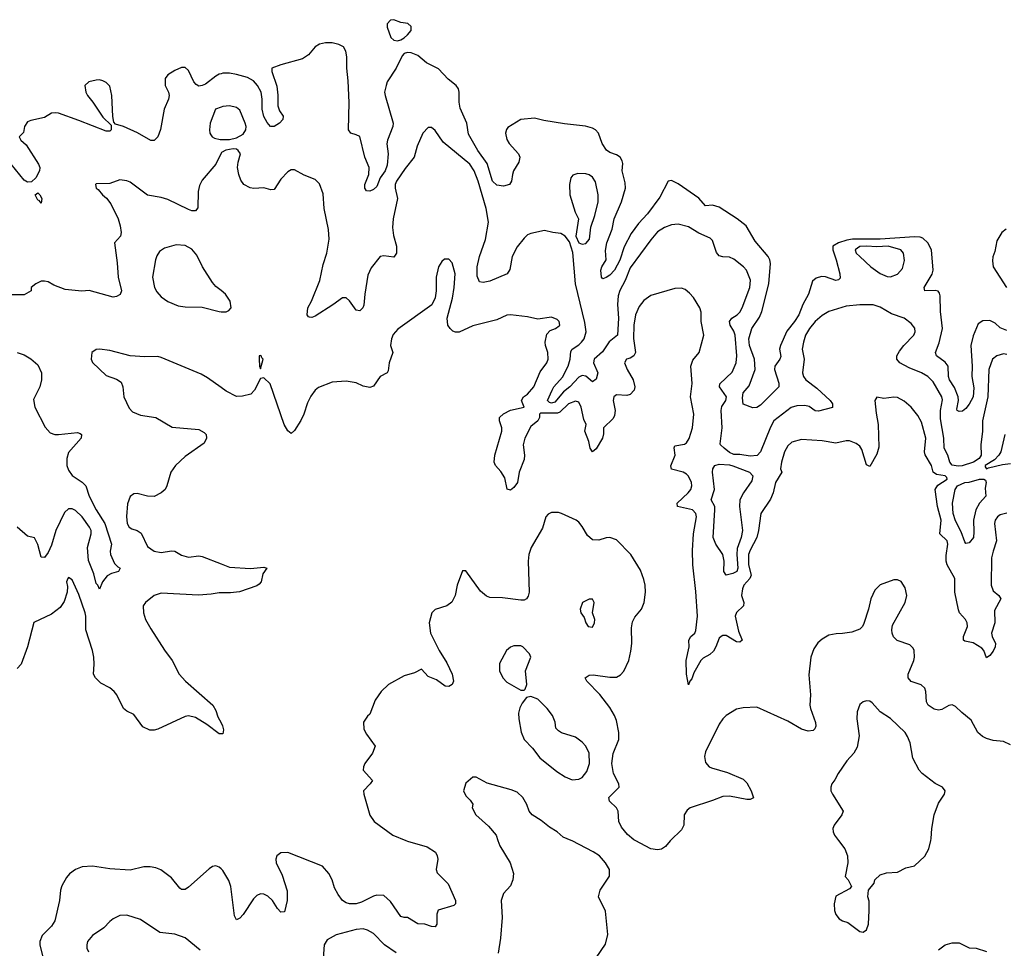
# Model space of a CAD drawing. Header units: inches. Extents: x 2293880 to 2522759, y 823965 to 1006879.
# Tile 216 of 256: x 2368824 to 2374575, y 989370 to 994793. Entities that reach past the tile are written whole.
import ezdxf

# ---------------------------------------------------------------- set-up
doc = ezdxf.new("R2010")
doc.units = ezdxf.units.IN
doc.header["$MEASUREMENT"] = 0
for name, color, linetype in [('C3968', 7, 'Continuous'), ('C3969', 7, 'Continuous'), ('C3978', 7, 'Continuous'), ('C3979', 7, 'Continuous')]:
    doc.layers.add(name, color=color, linetype=linetype)

msp = doc.modelspace()

# ---------------------------------------------------------------- linework, layer by layer
at = {"layer": 'C3968', "color": 5}
for points, elevation in [([(2370000, 989834.7), (2369990, 989844.7), (2369970, 989851.5), (2369950, 989847.8), (2369930, 989833.3), (2369810, 989726), (2369790, 989713.6), (2369770, 989714), (2369760.4, 989720.4), (2369710, 989782), (2369648.3, 989828.3), (2369620.1, 989840.1), (2369586.5, 989846.5), (2369550, 989845.4), (2369470, 989825.3), (2369350, 989833.5), (2369250, 989849.1), (2369190, 989845.6), (2369149.3, 989830.7), (2369115, 989805), (2369097, 989783), (2369070, 989735.1), (2369062.3, 989710), (2369056.9, 989650), (2369028.9, 989530), (2369010, 989498.7), (2368956.2, 989443.8), (2368942.6, 989410), (2368942.3, 989390), (2368962.3, 989302.3)], 220), ([(2369878.9, 989358.9), (2369790.6, 989430.6), (2369730, 989452.2), (2369643.1, 989463.1), (2369530, 989537.2), (2369450, 989564), (2369410, 989562.4), (2369370, 989541.6), (2369350, 989527), (2369316.4, 989490), (2369250, 989445.1), (2369220.9, 989410), (2369215.6, 989390), (2369216.9, 989370), (2369225.2, 989350)], 240)]:
    msp.add_lwpolyline(points, dxfattribs=dict(at, elevation=elevation))
at = {"layer": 'C3969', "color": 5}
for points, elevation in [([(2370000, 994477.6), (2369990, 994475), (2369970, 994463.1), (2369910, 994417.4), (2369890, 994408.1), (2369870, 994406), (2369854.3, 994414.3), (2369840.4, 994430), (2369810, 994497), (2369790, 994514.5), (2369770, 994514.5), (2369730, 994497), (2369690, 994472.3), (2369673.4, 994450), (2369673.4, 994410), (2369693.4, 994370), (2369696.3, 994350), (2369693, 994330), (2369668.5, 994271.5), (2369647.1, 994152.9), (2369630.4, 994110), (2369610, 994087), (2369590, 994088.3), (2369512.7, 994132.7), (2369430, 994169.7), (2369383.7, 994183.7), (2369374.8, 994194.8), (2369367.2, 994227.2), (2369362.5, 994350), (2369350, 994404.5), (2369330, 994426.3), (2369310, 994435.8), (2369290, 994441.3), (2369270, 994440.5), (2369228, 994430), (2369204.9, 994410), (2369210.5, 994370), (2369220.4, 994350), (2369252.3, 994312.3), (2369310, 994223.8), (2369358, 994178), (2369358.8, 994150), (2369350, 994142.7), (2369330, 994143), (2369170, 994204.8), (2369050, 994246.6), (2369030.4, 994249.6), (2369010, 994247), (2368970, 994222), (2368890, 994204.5), (2368870, 994196.2), (2368852.7, 994170), (2368845.8, 994134.2), (2368821, 994110), (2368831, 994090), (2368862.9, 994062.9), (2368933.7, 993950), (2368942, 993930), (2368939.5, 993910), (2368918, 993870), (2368892.8, 993847.2), (2368870, 993844.6), (2368850, 993855.5), (2368774.2, 993950)], 140), ([(2370000, 994282.8), (2369968, 994270), (2369935.8, 994190), (2369932.2, 994150), (2369934.4, 994130), (2369940.2, 994120.3), (2369948, 994110), (2369962.3, 994102.3), (2369994.1, 994094.1), (2370000, 994094.1)], 160), ([(2370000, 994013.7), (2369970.3, 993950), (2369890, 993857), (2369874.7, 993825.3), (2369866.2, 993790), (2369864.9, 993695.1), (2369850, 993678), (2369830, 993677.2), (2369810, 993684.1), (2369690, 993742.4), (2369650, 993754.7), (2369570, 993768.2), (2369470, 993843.6), (2369450, 993852), (2369410, 993858), (2369350, 993836), (2369270, 993834), (2369266, 993830), (2369271.3, 993810), (2369282.5, 993802.5), (2369308, 993770), (2369331.8, 993751.8), (2369357.1, 993717.1), (2369400.2, 993630), (2369411.7, 993590), (2369417, 993550), (2369412.4, 993530), (2369378.8, 993490), (2369393.9, 993373.9), (2369399, 993290), (2369418.2, 993210), (2369411.8, 993188.2), (2369390, 993175.9), (2369370, 993172.2), (2369230, 993210.9), (2369187.1, 993207.1), (2369090, 993216.9), (2369023.1, 993243.1), (2368990, 993262), (2368970, 993267), (2368950, 993266.6), (2368918, 993250), (2368892, 993230), (2368890.7, 993209.3), (2368850, 993186.6), (2368750, 993187)], 160), ([(2370000, 993211.2), (2369970, 993235.6), (2369950, 993258.4), (2369890.9, 993350), (2369858.5, 993418.5), (2369830, 993453.6), (2369790, 993474.5), (2369738.7, 993478.7), (2369670, 993459.7), (2369641.4, 993438.6), (2369625.4, 993414.6), (2369616.5, 993390), (2369600.7, 993290), (2369611.3, 993230), (2369624.5, 993204.5), (2369650, 993174.3), (2369690, 993147.9), (2369750, 993122), (2369790, 993116.5), (2369890, 993113.7), (2369990, 993088.4), (2370000, 993088.1)], 180), ([(2370000, 992644.5), (2369921.1, 992701.1), (2369883.3, 992723.3), (2369650, 992820.9), (2369630, 992825.3), (2369555.2, 992824.7), (2369470, 992831), (2369350, 992861), (2369290, 992869.6), (2369270, 992867), (2369244.9, 992850), (2369241.6, 992810), (2369250, 992791), (2369330, 992715.5), (2369390, 992694), (2369415.9, 992675.9), (2369426.9, 992650), (2369432.7, 992590), (2369464.3, 992524.3), (2369482.3, 992502.3), (2369530, 992482.8), (2369618.8, 992470), (2369714.2, 992414.2), (2369870, 992400.5), (2369902.5, 992382.5), (2369914, 992370), (2369914.8, 992350), (2369900.7, 992319.3), (2369790, 992241.6), (2369734, 992190), (2369707.7, 992150), (2369684, 992070), (2369674, 992050), (2369650.7, 992030), (2369609.5, 992009.5), (2369570, 992009.6), (2369510, 992027), (2369490, 992023.7), (2369470, 992009.2), (2369454, 991966), (2369448.6, 991891.4), (2369451.4, 991850), (2369464, 991830), (2369479.5, 991819.5), (2369510.7, 991810), (2369533.7, 991793.7), (2369570, 991716.4), (2369610, 991689.3), (2369650, 991681.8), (2369710, 991690.3), (2369730, 991688.7), (2369770, 991666), (2369810, 991654.6), (2369870, 991662.3), (2369890, 991659), (2370000, 991615.3)], 180), ([(2368810, 992850.4), (2368850, 992835.8), (2368890, 992812), (2368930, 992778), (2368951.3, 992731.3), (2368951.5, 992690), (2368942.6, 992650), (2368905.7, 992574.3), (2368912.4, 992530), (2368973.3, 992413.3), (2369001.4, 992381.4), (2369030, 992371.4), (2369050, 992371.1), (2369162, 992382), (2369177.5, 992377.5), (2369185.5, 992370), (2369183.1, 992350), (2369110, 992265.1), (2369098.6, 992230), (2369099.7, 992190), (2369110, 992162), (2369130, 992131.6), (2369190, 992093.2), (2369210, 992071.6), (2369230.7, 992010), (2369270.6, 991930), (2369322.1, 991850), (2369359.5, 991730), (2369353, 991690), (2369354.9, 991670), (2369377.6, 991617.6), (2369397.3, 991597.3), (2369411, 991590), (2369401, 991570), (2369360.2, 991559.8), (2369334.7, 991545.3), (2369307.7, 991510), (2369290, 991468), (2369281.2, 991490), (2369270, 991501.2), (2369256.6, 991556.6), (2369226, 991634), (2369220.2, 991710), (2369241.4, 991790), (2369240.8, 991810), (2369231.8, 991830), (2369190, 991889.9), (2369150, 991926.3), (2369130, 991937.1), (2369110, 991937.3), (2369085, 991915), (2369035.9, 991810), (2369010, 991723.6), (2368990, 991682.4), (2368970, 991652), (2368950, 991654), (2368930, 991729.2), (2368910, 991766.6), (2368870, 991776.9), (2368808.9, 991828.9)], 160), ([(2370000, 990622.3), (2369990, 990622.7), (2369916.8, 990676.8), (2369850, 990718.5), (2369810, 990728.2), (2369790, 990724.2), (2369630, 990649.8), (2369610, 990644), (2369584, 990644), (2369543.3, 990663.3), (2369490, 990736.3), (2369450, 990755.1), (2369430.8, 990770.8), (2369391, 990850), (2369376.3, 990870), (2369350, 990891.3), (2369298.6, 990918.6), (2369266.6, 990950), (2369254.5, 990970), (2369259.1, 991030), (2369256.8, 991070), (2369249.8, 991110), (2369209.8, 991230), (2369210.5, 991309.5), (2369206, 991330), (2369170, 991435.8), (2369130, 991521.2), (2369110, 991535.1), (2369104.9, 991530), (2369098, 991510), (2369103.1, 991483.1), (2369102.2, 991450), (2369083.8, 991396.2), (2369060, 991360), (2369010, 991321.2), (2368906.4, 991273.6), (2368870.3, 991130), (2368832, 991030), (2368810, 991004.5)], 180), ([(2370000, 991445.9), (2369990, 991446), (2369942.4, 991437.6), (2369867.5, 991432.5), (2369650, 991443.1), (2369610.2, 991429.8), (2369558.4, 991390), (2369545.7, 991370), (2369546.7, 991330), (2369558.5, 991290), (2369590, 991234.9), (2369670, 991110.6), (2369715.5, 991050), (2369756.3, 990970), (2369793.4, 990930), (2369951.4, 990790), (2369970, 990759.1), (2369982.2, 990722.2), (2370000, 990686.5)], 180)]:
    msp.add_lwpolyline(points, dxfattribs=dict(at, elevation=elevation))
at = {"layer": 'C3969', "color": 5, "elevation": 140}
msp.add_lwpolyline([(2368950, 993722.7), (2368937.7, 993737.7), (2368930, 993739.6), (2368914.5, 993770), (2368930, 993781.3), (2368942.4, 993770), (2368953.4, 993750)], close=True, dxfattribs=at)
at = {"layer": 'C3978', "color": 5}
for points, elevation in [([(2371079.9, 990000), (2371090, 989996), (2371203.4, 989963.4), (2371251.8, 989931.8), (2371263, 989910), (2371266, 989890), (2371255.8, 989830), (2371263.1, 989810), (2371326, 989746), (2371368.8, 989650), (2371370.3, 989630), (2371359.2, 989620.8), (2371267.6, 989592.4), (2371260.3, 989570), (2371261.3, 989510), (2371250, 989496.2), (2371230, 989496.9), (2371190, 989511), (2371150, 989513.6), (2371090, 989549.5), (2371070, 989549.6), (2371050, 989556.2), (2370990, 989643), (2370950, 989678), (2370910, 989680.4), (2370890, 989674.7), (2370820.4, 989639.5), (2370790, 989629.8), (2370750, 989629), (2370730, 989635.8), (2370709.8, 989650), (2370684.3, 989684.3), (2370663.5, 989723.5), (2370648.9, 989768.9), (2370630, 989807.3), (2370593.3, 989850), (2370390, 989929.7), (2370350, 989927.6), (2370326.4, 989910), (2370319.5, 989890), (2370322, 989870), (2370357.6, 989797.6), (2370386.2, 989706.2), (2370387.2, 989650), (2370370, 989582.7), (2370350, 989580.7), (2370330, 989602.4), (2370299.8, 989650), (2370273.7, 989673.7), (2370250, 989686.6), (2370230, 989688.6), (2370210, 989679.1), (2370190, 989659.2), (2370130, 989567.1), (2370110, 989546.3), (2370090, 989537), (2370079.4, 989559.4), (2370057, 989730), (2370045.7, 989765.7), (2370010, 989824.7), (2370000, 989834.7)], 220), ([(2371617.4, 990000), (2371628.9, 989968.9), (2371688, 989870), (2371707.3, 989807.3), (2371703.8, 989770), (2371690, 989734), (2371650, 989689), (2371635.5, 989650), (2371642.6, 989550), (2371632.7, 989430), (2371618.6, 989341.4)], 240), ([(2372190, 989313.4), (2372246.3, 989393.7), (2372259.6, 989450), (2372246.3, 989586.3), (2372205.2, 989670), (2372214, 989710), (2372269.3, 989790.7), (2372269.4, 989830), (2372245.1, 989870), (2372209.7, 989910), (2372173.6, 989933.6), (2372050, 989998.3), (2372045.8, 990000)], 240), ([(2372624.6, 990000), (2372622.2, 989997.8), (2372595.8, 989964.2), (2372572.1, 989947.9), (2372550, 989944.2), (2372510, 989951.6), (2372417.8, 990000)], 220), ([(2373605.3, 990000), (2373642.8, 989950), (2373658.8, 989910), (2373661, 989870), (2373644.7, 989790), (2373662, 989770), (2373682, 989730), (2373670, 989718), (2373590, 989675.3), (2373580.5, 989630), (2373582.4, 989590), (2373590, 989566.8), (2373610, 989542), (2373630, 989530.7), (2373661.4, 989521.4), (2373730, 989467.3), (2373750, 989464), (2373770, 989478), (2373781.2, 989510), (2373786, 989590), (2373785.2, 989645.2), (2373778, 989670), (2373782, 989710), (2373815.3, 989750), (2373818, 989770), (2373850, 989798), (2373886, 989810), (2373950, 989815.5), (2374000.1, 989839.9), (2374050, 989850.7), (2374111.3, 989908.7), (2374134, 989950), (2374145.4, 990000)], 240), ([(2371023.1, 989343.1), (2370954.8, 989390), (2370890, 989456.8), (2370856.2, 989476.2), (2370830, 989483.1), (2370790, 989479.8), (2370672, 989448), (2370619.9, 989420.1), (2370601.7, 989390), (2370596.3, 989310)], 240), ([(2374190, 989361), (2374230, 989390.8), (2374270, 989401), (2374310, 989401), (2374370, 989372), (2374410, 989371.3), (2374470, 989350.8)], 220)]:
    msp.add_lwpolyline(points, dxfattribs=dict(at, elevation=elevation))
at = {"layer": 'C3979', "color": 5}
for points, elevation in [([(2371010, 994793.4), (2370990, 994789.8), (2370970.2, 994770), (2370969.4, 994750), (2370992.4, 994690), (2371010, 994674), (2371030, 994670.3), (2371050, 994674.9), (2371070, 994687), (2371090, 994704), (2371109.8, 994730), (2371110, 994754), (2371091.1, 994771.1), (2371050, 994777)], 140), ([(2372084.2, 993895.8), (2372054, 993886), (2372042.4, 993870), (2372035.8, 993830), (2372037.1, 993770), (2372067.7, 993670), (2372087.3, 993630), (2372073, 993530), (2372090.5, 993490.5), (2372110, 993483), (2372130, 993487), (2372151.3, 993511.3), (2372159.1, 993580.9), (2372182.4, 993650), (2372202, 993730), (2372202, 993770), (2372186.3, 993846.3), (2372170, 993873.6), (2372150, 993888), (2372130, 993894)], 160), ([(2373770, 993471), (2373731.3, 993468.7), (2373704.3, 993450), (2373710.2, 993430), (2373730, 993410.2), (2373794.9, 993350), (2373850, 993310.2), (2373890, 993292.8), (2373910, 993291.5), (2373950, 993307.4), (2373979, 993341), (2373992.3, 993387.7), (2373985.6, 993430), (2373969.4, 993450), (2373895.3, 993470), (2373830, 993467)], 160), ([(2370228.2, 992831.8), (2370222, 992830), (2370222, 992810), (2370224.7, 992770), (2370230, 992754), (2370246, 992810), (2370238, 992818), (2370235.3, 992830)], 180), ([(2372950, 991549.6), (2372936, 991570), (2372938, 991630), (2372929.8, 991670), (2372890, 991731.1), (2372874.1, 991770), (2372884.5, 991930), (2372883.1, 991950), (2372862.3, 991990), (2372881.5, 992050), (2372870.4, 992150), (2372872.9, 992170), (2372883.7, 992190), (2372910, 992197.6), (2372970, 992193.5), (2372990, 992187.5), (2373086.4, 992150), (2373106.4, 992130), (2373099.6, 992100.4), (2373050.9, 992030), (2373030.7, 991989.3), (2373028.5, 991950), (2373045.4, 991810), (2373037.1, 991770), (2373014.3, 991705.7), (2373011.5, 991670), (2373017.7, 991590), (2373012.7, 991570), (2372990, 991558.9)], 160), ([(2374350, 991734), (2374344, 991744), (2374322, 991802), (2374290, 991866), (2374276.7, 991910), (2374271.3, 991970), (2374288.1, 992050), (2374301.6, 992070), (2374343.8, 992090), (2374370, 992092.9), (2374430, 992109.6), (2374455.5, 992110), (2374464.8, 992104.8), (2374469.4, 992090), (2374462.6, 992057.4), (2374466.1, 992010), (2374430.1, 991969.9), (2374408.1, 991930), (2374393.7, 991870), (2374397.4, 991802.6), (2374393.7, 991770), (2374370, 991737.6)], 160), ([(2372150, 991409), (2372111.3, 991390), (2372098, 991350), (2372102, 991330), (2372121, 991301), (2372131.3, 991270), (2372144.7, 991250), (2372170, 991244.7), (2372182, 991270), (2372184, 991290), (2372168.7, 991330), (2372179.3, 991390), (2372170, 991408.7)], 240), ([(2371710, 991137), (2371690, 991129.2), (2371667.7, 991110), (2371626.4, 991033.6), (2371625.5, 990990), (2371644.9, 990950), (2371670, 990924), (2371750, 990877.3), (2371770, 990878), (2371776.5, 990883.5), (2371786, 990910), (2371778.4, 990990), (2371808.7, 991070), (2371802, 991090), (2371762, 991130), (2371750, 991136)], 240), ([(2371810, 990840.9), (2371784.5, 990835.5), (2371758.4, 990801.6), (2371745.3, 990774.7), (2371737.6, 990742.4), (2371738.9, 990710), (2371753.1, 990633.1), (2371770.5, 990590), (2371818.7, 990538.7), (2371862.5, 990482.5), (2371961.8, 990401.8), (2372010, 990370.4), (2372050, 990354.4), (2372090, 990357.1), (2372110, 990368.2), (2372137.3, 990402.7), (2372152.4, 990450), (2372149.8, 990509.8), (2372130, 990551.3), (2372110, 990573), (2372070, 990602.4), (2371988.2, 990628.2), (2371970, 990639.3), (2371956.2, 990656.2), (2371951.8, 990690), (2371936.2, 990730), (2371905.1, 990770), (2371850, 990824.5)], 240)]:
    msp.add_lwpolyline(points, close=True, dxfattribs=dict(at, elevation=elevation))
for points, elevation in [([(2374590, 992978.3), (2374550, 992994.5), (2374521.6, 993021.6), (2374490, 993035.6), (2374450, 993034.5), (2374422.3, 993017.7), (2374392.3, 992947.7), (2374379.3, 992890), (2374387, 992770), (2374384.5, 992710), (2374396, 992644), (2374392.8, 992590), (2374370, 992547.8), (2374350, 992521.6), (2374330, 992507.6), (2374310, 992505.1), (2374299, 992510), (2374298, 992518), (2374307.7, 992570), (2374305.3, 992590), (2374284.6, 992644.6), (2374254.7, 992690), (2374249, 992710), (2374245.9, 992770), (2374230, 992794), (2374178.3, 992830), (2374171.9, 992850), (2374194.7, 992905.3), (2374212.9, 992990), (2374202.7, 993090), (2374200.3, 993180.3), (2374196.4, 993196.4), (2374187.3, 993207.3), (2374170, 993211.7), (2374109.6, 993210), (2374105.6, 993230), (2374153.4, 993306.6), (2374159.3, 993330), (2374148.8, 993450), (2374128.7, 993490), (2374098.1, 993518.1), (2374083.3, 993523.3), (2374050, 993524.7), (2373850, 993511.7), (2373688.9, 993511.1), (2373654.5, 993505.5), (2373606, 993490), (2373573.9, 993470), (2373572.9, 993450), (2373593.5, 993390), (2373613.8, 993310), (2373615.3, 993284.7), (2373605.8, 993274.1), (2373590, 993271.1), (2373530, 993290.7), (2373506, 993294), (2373475.4, 993284.6), (2373454.4, 993265.6), (2373431.7, 993190), (2373397.2, 993130), (2373374.8, 993070), (2373350, 993030.5), (2373305.3, 992974.7), (2373266.7, 992890), (2373262.1, 992870), (2373270, 992826.6), (2373264.5, 992810), (2373235.3, 992770), (2373233.1, 992750), (2373256.8, 992670), (2373257.7, 992650), (2373150, 992541.6), (2373130, 992529.3), (2373106.3, 992526.3), (2373050, 992548), (2373044.8, 992584.8), (2373050, 992614), (2373084.4, 992655.6), (2373119.8, 992750), (2373115.7, 992810), (2373087.3, 992890), (2373082.5, 992930), (2373099.3, 992990), (2373143.9, 993056.1), (2373158.1, 993090), (2373199.5, 993250), (2373208.3, 993370), (2373204.6, 993390), (2373194.5, 993410), (2373118.9, 993498.9), (2373067.1, 993590), (2373015.2, 993630), (2372910, 993698.5), (2372870.8, 993709.2), (2372830, 993706.6), (2372790.7, 993750.7), (2372670, 993834.1), (2372630, 993853.6), (2372610.6, 993849.4), (2372562.8, 993757.2), (2372490, 993658.8), (2372437.8, 993602.2), (2372396.1, 993543.9), (2372353.8, 993466.2), (2372330, 993389.8), (2372298.2, 993330), (2372270, 993301.3), (2372250, 993287.3), (2372230, 993280.5), (2372221.3, 993290), (2372218, 993330), (2372224.4, 993350), (2372249.7, 993390), (2372246.2, 993446.2), (2372253.9, 993490), (2372283.7, 993570), (2372297, 993630), (2372339.4, 993730), (2372362.7, 993810), (2372361.2, 993841.2), (2372342.7, 993910), (2372346.8, 993953.2), (2372343.4, 993970), (2372331.1, 993990), (2372310, 994003.6), (2372270, 994016.8), (2372251.3, 994031.3), (2372226.9, 994070), (2372204, 994130), (2372186.4, 994150), (2372170, 994159.9), (2372128.8, 994171.2), (2372005.4, 994185.4), (2371885.1, 994205.1), (2371830, 994218.5), (2371751, 994210), (2371675.4, 994164.6), (2371667.1, 994152.9), (2371662.2, 994130), (2371670, 994093), (2371683.5, 994070), (2371736.4, 994010), (2371744.4, 993990), (2371739.2, 993960.8), (2371708.8, 993910), (2371701.5, 993890), (2371697.2, 993850), (2371684.6, 993830), (2371650, 993820.9), (2371610, 993826.3), (2371585.6, 993850), (2371553.8, 993953.8), (2371500.1, 994030), (2371444.4, 994124.4), (2371435.1, 994190), (2371397.1, 994277.1), (2371391.5, 994311.5), (2371390.3, 994370), (2371386, 994390), (2371373.6, 994410), (2371326.9, 994446.9), (2371270, 994505.5), (2371201, 994541), (2371150, 994585), (2371110, 994599.8), (2371090, 994601.5), (2371070, 994596.3), (2371057.5, 994582.5), (2371022.6, 994510), (2370971.2, 994430), (2370963.5, 994410), (2370955.1, 994370), (2370957.8, 994350), (2371005.5, 994190), (2371003.9, 994170), (2370971.3, 994090), (2370968.8, 994068.8), (2370975.8, 994010), (2370970, 993943.7), (2370958.1, 993910), (2370930.1, 993870), (2370910, 993819.1), (2370890, 993801.8), (2370870, 993792.4), (2370850, 993794.7), (2370840.3, 993810), (2370839.8, 993830), (2370864.2, 993890), (2370864.9, 993930), (2370839.3, 993990), (2370810.9, 994110.9), (2370790, 994121.6), (2370757.2, 994130), (2370744.4, 994150), (2370749, 994310), (2370743, 994437), (2370734.5, 994510), (2370735.5, 994575.5), (2370729.8, 994609.8), (2370714.7, 994634.7), (2370688.6, 994648.6), (2370650, 994657.5), (2370610, 994658.9), (2370574.9, 994650), (2370550, 994635.7), (2370511.7, 994588.3), (2370475.1, 994564.9), (2370350, 994530.3), (2370297, 994510), (2370296.5, 994490), (2370326, 994406), (2370332.5, 994352.5), (2370332.3, 994290), (2370341.5, 994261.5), (2370362, 994230), (2370360.7, 994210), (2370341.6, 994190), (2370310, 994169.8), (2370289.8, 994170), (2370270, 994192.4), (2370250, 994227.4), (2370239.6, 994270), (2370240.9, 994330), (2370233.5, 994370), (2370213.1, 994410), (2370190, 994435.8), (2370154.8, 994454.8), (2370090, 994473.7), (2370050, 994481), (2370010, 994480.2), (2370000, 994477.6)], 140), ([(2370000, 994094.1), (2370050, 994094.3), (2370090, 994102.5), (2370130, 994125), (2370144.8, 994150), (2370146.2, 994170), (2370140.7, 994190), (2370110, 994264.5), (2370090, 994281.3), (2370050, 994289.7), (2370010, 994286.9), (2370000, 994282.8)], 160), ([(2374590, 992838.9), (2374570, 992841.4), (2374530.2, 992829.8), (2374506, 992810), (2374484.6, 992750), (2374478.8, 992590), (2374447.7, 992450), (2374447.5, 992390), (2374436.9, 992310), (2374440.1, 992250), (2374427.7, 992230), (2374394.8, 992210), (2374327.7, 992187.7), (2374305.7, 992185.7), (2374270, 992191.2), (2374256.2, 992210), (2374244.8, 992250), (2374223.4, 992290), (2374221.1, 992350), (2374202.1, 992462.1), (2374202.1, 992510), (2374213.4, 992573.4), (2374209.1, 992590), (2374158.4, 992678.4), (2374127.1, 992710), (2374091.1, 992730), (2374019.3, 992759.3), (2373964.7, 992790), (2373947.4, 992810), (2373946.8, 992830), (2373962.1, 992857.9), (2373988.6, 992891.4), (2374046.9, 992950), (2374054.5, 992970), (2374051.5, 992991.5), (2374030, 993018.9), (2373990, 993049.7), (2373916.4, 993076.4), (2373850, 993114), (2373808.7, 993128.7), (2373730, 993127.9), (2373650, 993119.8), (2373550, 993089.8), (2373510, 993066.2), (2373470, 993031), (2373436.5, 992990), (2373414.4, 992950), (2373401.3, 992910), (2373394.9, 992870), (2373406.2, 992810), (2373396.5, 992730), (2373400.9, 992710), (2373416, 992690), (2373480.6, 992640.6), (2373557.1, 992570), (2373571.3, 992550), (2373571.7, 992528.3), (2373490, 992507.2), (2373470, 992509.8), (2373434.6, 992534.6), (2373410, 992540.4), (2373362.7, 992537.3), (2373330, 992528.8), (2373228.9, 992450), (2373210, 992414.5), (2373151.1, 992270), (2373131.7, 992248.3), (2373090, 992244.1), (2373030, 992254.6), (2372994.6, 992254.6), (2372970, 992264.9), (2372938.4, 992290), (2372916.3, 992310), (2372915.5, 992315.5), (2372927.7, 992410), (2372921.3, 992510), (2372925.2, 992534.8), (2372947.8, 992570), (2372951.3, 992590), (2372910.8, 992650), (2372912.7, 992667.3), (2372985.1, 992734.9), (2373008.3, 992790), (2373013.3, 992830), (2373003, 992950), (2372994.5, 992974.5), (2372973.9, 993010), (2372969.1, 993030), (2372982.7, 993050), (2373014.6, 993070), (2373030, 993085.4), (2373044.5, 993110), (2373088.6, 993230), (2373091.8, 993271.8), (2373068, 993330), (2373051.3, 993350), (2372995.2, 993395.2), (2372970, 993406), (2372930, 993407.6), (2372910, 993414.3), (2372894.3, 993434.3), (2372870, 993503.7), (2372857.6, 993517.6), (2372790, 993546.9), (2372730, 993583.5), (2372670, 993599.7), (2372630, 993594.3), (2372590, 993579.7), (2372550, 993554.7), (2372510, 993508.2), (2372390, 993344.2), (2372360.7, 993270), (2372328.7, 993211.3), (2372319.4, 993180.6), (2372316.1, 993130), (2372321.5, 993050), (2372316.3, 992950), (2372267.7, 992912.3), (2372227.3, 992852.6), (2372179.8, 992810), (2372175.6, 992790), (2372200.1, 992730), (2372190, 992694.3), (2372170, 992678), (2372130, 992711), (2372110, 992715.2), (2372090, 992706.4), (2372036.5, 992650), (2372000.1, 992619.9), (2371950, 992560.4), (2371930, 992553.2), (2371918.2, 992558.2), (2371906.3, 992570), (2371933, 992630), (2371944.5, 992650), (2371995.1, 992704.9), (2372027.7, 992770), (2372039.9, 992810), (2372043.8, 992856.2), (2372050.3, 992869.7), (2372090, 992894.8), (2372105.6, 992910), (2372120.2, 992930), (2372131.6, 992970), (2372125.1, 993025.1), (2372070.4, 993250), (2372054.3, 993434.3), (2372035.3, 993495.3), (2372009.7, 993529.7), (2371985.1, 993545.1), (2371938, 993550), (2371890, 993562.9), (2371810, 993545.6), (2371790, 993536.3), (2371770, 993517.7), (2371730, 993467.2), (2371700.5, 993410), (2371685.9, 993334.1), (2371670.4, 993310), (2371570, 993265.3), (2371530, 993258.9), (2371510, 993262.9), (2371495.5, 993295.5), (2371495.8, 993350), (2371509, 993410), (2371544.1, 993510), (2371561.4, 993610), (2371548.7, 993690), (2371501.9, 993850), (2371479.1, 993910), (2371453.9, 993950), (2371298.3, 994078.3), (2371250, 994145.6), (2371230, 994162.9), (2371210, 994164.5), (2371178, 994130), (2371146, 994054), (2371128.2, 993990), (2371076.2, 993923.8), (2371024.8, 993850), (2371016.6, 993830), (2371016.6, 993810), (2371031.3, 993750), (2371006.3, 993630), (2371001.2, 993578.8), (2371007.5, 993532.5), (2371024.1, 993470), (2371024, 993430), (2371010, 993406.6), (2370950, 993413.5), (2370930, 993409.6), (2370875.9, 993344.1), (2370857.8, 993302.2), (2370839.3, 993190), (2370834.1, 993125.9), (2370828.8, 993111.2), (2370810, 993092.3), (2370790, 993097), (2370750, 993152), (2370730, 993169.6), (2370710, 993169.6), (2370652.9, 993127.1), (2370550, 993061.6), (2370530, 993054), (2370515.8, 993055.8), (2370510, 993058), (2370503.7, 993070), (2370506.4, 993110), (2370528, 993150), (2370577.6, 993270), (2370595.9, 993364.1), (2370618, 993430), (2370631.5, 993511.5), (2370627.2, 993567.2), (2370602.4, 993690), (2370596.8, 993776.8), (2370574.4, 993834.4), (2370550, 993859.7), (2370486.1, 993886.1), (2370430, 993916), (2370410, 993916), (2370390, 993904.5), (2370350, 993862.9), (2370310, 993802.4), (2370290, 993798.9), (2370250, 993811.7), (2370192.2, 993807.8), (2370170, 993810.6), (2370133.8, 993830), (2370115.8, 993855.8), (2370103.9, 993890), (2370097, 993930), (2370099.6, 993960.4), (2370113.5, 994010), (2370100.5, 994030), (2370090, 994036.4), (2370070, 994039.3), (2370028.1, 994031.9), (2370002, 994018), (2370000, 994013.7)], 160), ([(2374586, 993570), (2374560.2, 993550), (2374530, 993500.9), (2374519.6, 993440.4), (2374507.9, 993407.9), (2374505.5, 993385.5), (2374510.2, 993350.2), (2374587.3, 993230)], 140), ([(2374590, 991911.9), (2374550, 991900.6), (2374534.7, 991890), (2374521.9, 991870), (2374517.2, 991850), (2374528.9, 991750), (2374508.5, 991690), (2374500.3, 991650), (2374498.2, 991490), (2374510, 991456.9), (2374543.1, 991430), (2374554, 991410), (2374518, 991342), (2374518.3, 991270), (2374500.1, 991210), (2374503.2, 991190), (2374523.5, 991150), (2374521.5, 991130), (2374510, 991104.7), (2374490, 991079.7), (2374470, 991067), (2374455.5, 991110), (2374442.6, 991122.6), (2374393.4, 991153.4), (2374343.7, 991163.7), (2374335.4, 991170), (2374337, 991190), (2374359.1, 991250), (2374357.3, 991270), (2374348.6, 991290), (2374312.8, 991330), (2374306.4, 991346.4), (2374285.6, 991450), (2374284.8, 991530), (2374241.7, 991610), (2374235.8, 991630), (2374235.5, 991664.5), (2374244.9, 991730), (2374240.2, 991750), (2374197.4, 991790), (2374206.6, 991870), (2374184.9, 991950), (2374169.9, 992050), (2374185.5, 992074.5), (2374241.2, 992110), (2374238.7, 992118.7), (2374229.4, 992130), (2374177.9, 992137.9), (2374159.8, 992150), (2374149.8, 992190), (2374112, 992252), (2374108.6, 992270), (2374116.5, 992350), (2374090, 992443.7), (2374070, 992481.6), (2374031.2, 992530), (2373990, 992565.1), (2373950, 992586.3), (2373930, 992589.7), (2373870, 992580.7), (2373830, 992588.7), (2373818.8, 992570), (2373825.6, 992494.4), (2373837.1, 992430), (2373842.5, 992297.5), (2373830, 992255.1), (2373790, 992182.9), (2373770, 992192.7), (2373742.3, 992282.3), (2373730, 992303), (2373710, 992319.1), (2373670, 992333.3), (2373650, 992333.5), (2373590, 992320.8), (2373510, 992334.4), (2373390, 992341), (2373333.7, 992326.3), (2373310, 992304.2), (2373291.4, 992270), (2373272.6, 992210), (2373268, 992170), (2373274.9, 992150), (2373238.5, 992090), (2373225.2, 992030), (2373210, 991993.3), (2373152.3, 991910), (2373139.8, 991810), (2373130.1, 991770), (2373090, 991695), (2373081.1, 991670), (2373081.5, 991610), (2373096.4, 991550), (2373087.5, 991530), (2373053.4, 991490), (2373044.8, 991470), (2373040.1, 991430), (2373052.9, 991390), (2373051.6, 991370), (2373009.6, 991330.4), (2373003.3, 991310), (2373022.8, 991222.8), (2373043.6, 991170), (2373030, 991157.2), (2373010, 991160.2), (2372950, 991197.2), (2372930, 991196.9), (2372920.4, 991190), (2372910, 991180.5), (2372890.1, 991129.9), (2372875.2, 991104.8), (2372854.7, 991085.3), (2372815.8, 991064.2), (2372802.3, 991050), (2372761.7, 990978.3), (2372750, 990943), (2372738.9, 990930), (2372730, 990909), (2372719, 990970), (2372716.6, 991050), (2372734.2, 991130), (2372732.5, 991170), (2372744.5, 991190), (2372766.6, 991210), (2372773.1, 991226.9), (2372781.8, 991310), (2372773.3, 991453.2), (2372755.2, 991610), (2372753.8, 991693.8), (2372759.2, 991790), (2372776.5, 991890), (2372773.2, 991910), (2372753.7, 991930), (2372666.2, 991950), (2372663.7, 991970), (2372729.1, 992030), (2372744.7, 992050), (2372749.8, 992070), (2372747.4, 992090), (2372730, 992126.6), (2372718.7, 992138.7), (2372698.4, 992150), (2372630, 992168.7), (2372627.4, 992187.4), (2372652.2, 992250), (2372646.3, 992293.7), (2372650, 992304.7), (2372706.3, 992313.7), (2372718.6, 992321.4), (2372733.4, 992346.6), (2372753.7, 992410), (2372760.5, 992490), (2372742, 992590), (2372750.7, 992669.3), (2372743.1, 992770), (2372755.1, 992804.9), (2372791.8, 992850), (2372820.5, 992950), (2372804.8, 993030), (2372804.4, 993084.4), (2372796.3, 993110), (2372759.7, 993170), (2372736.6, 993196.6), (2372710, 993217.7), (2372690, 993224.4), (2372650, 993223.5), (2372510, 993182.2), (2372470, 993153.7), (2372442, 993118), (2372421.1, 993070), (2372410.1, 993009.9), (2372409.1, 992930.9), (2372420.8, 992850), (2372410, 992829.8), (2372390, 992817.1), (2372367.7, 992810), (2372356, 992790), (2372372.4, 992750), (2372406.4, 992690), (2372415.9, 992650), (2372413, 992630), (2372390, 992604.8), (2372370, 992599.4), (2372310, 992601.5), (2372294.9, 992590), (2372289.4, 992570), (2372301.5, 992510), (2372298.2, 992481.8), (2372290, 992464), (2372233.4, 992410), (2372233.7, 992373.7), (2372227.5, 992350), (2372190, 992287.7), (2372170, 992269.7), (2372156.8, 992290), (2372148.8, 992330), (2372125.6, 992390), (2372132, 992430), (2372118.8, 992458.8), (2372104, 992530), (2372090, 992559.7), (2372070, 992564.5), (2372030, 992550.6), (2371979, 992501), (2371964.8, 992495.2), (2371865.5, 992494.5), (2371859.5, 992490), (2371860.7, 992470), (2371849.4, 992450), (2371810, 992416.5), (2371774.9, 992350), (2371764.4, 992310), (2371771.7, 992250), (2371770, 992225.6), (2371742.1, 992150), (2371730.6, 992090), (2371710, 992061), (2371690, 992046.5), (2371671.1, 992051.1), (2371656.7, 992116.7), (2371634.4, 992154.4), (2371602.7, 992190), (2371594.8, 992210), (2371599.9, 992250), (2371640.9, 992390), (2371639.9, 992410), (2371626.4, 992450), (2371627.3, 992470), (2371649.4, 992490.6), (2371690, 992512.1), (2371771.1, 992530), (2371754, 992570), (2371766, 992590), (2371790, 992606.2), (2371826, 992650), (2371864.2, 992735.8), (2371902.7, 992790), (2371910.9, 992810), (2371908.7, 992850), (2371894.4, 992890), (2371892.4, 992910), (2371903.7, 992956.3), (2371922.4, 992977.6), (2371953.2, 992990), (2371974.9, 993005.1), (2371979.5, 993010), (2371974.5, 993030), (2371962.5, 993042.5), (2371930, 993056.2), (2371850, 993044.5), (2371790, 993058), (2371690, 993069.6), (2371670, 993067.3), (2371610, 993040.5), (2371470, 993005), (2371390, 992968.9), (2371370, 992968), (2371354, 992974), (2371337.3, 992990), (2371325.1, 993010), (2371319.8, 993050), (2371352.8, 993167.2), (2371362.5, 993230), (2371367.6, 993310), (2371350, 993372.7), (2371330, 993394), (2371305.8, 993394.1), (2371290, 993380.9), (2371270, 993349.2), (2371256.9, 993290), (2371256.5, 993210), (2371250.3, 993169.7), (2371232.1, 993127.9), (2371033.4, 992986.6), (2371006.1, 992953.9), (2370996.5, 992930), (2370990.3, 992890), (2371003.6, 992850), (2370982, 992790), (2370976.7, 992743.3), (2370970.6, 992730), (2370930.2, 992709.8), (2370890, 992652.3), (2370870, 992645.1), (2370830, 992652.3), (2370790, 992671.8), (2370730, 992681.6), (2370650, 992676.9), (2370570, 992645.6), (2370550.2, 992629.7), (2370524.8, 992595.2), (2370504.7, 992555.3), (2370484.4, 992490), (2370467, 992453), (2370430, 992394), (2370410, 992377.2), (2370390, 992392.7), (2370368.4, 992430), (2370286.3, 992666.3), (2370250, 992702), (2370230, 992698), (2370196.3, 992630), (2370174, 992606), (2370126.2, 992593.8), (2370090, 992593.6), (2370030, 992622.9), (2370000, 992644.5)], 180), ([(2370000, 993088.1), (2370030, 993087.3), (2370045.6, 993094.4), (2370059, 993110), (2370053.2, 993150), (2370026, 993190), (2370000, 993211.2)], 180), ([(2374577.6, 992370), (2374553.5, 992270), (2374542.5, 992250), (2374517, 992223), (2374463.2, 992190), (2374462, 992182), (2374470.4, 992170.4), (2374483, 992177), (2374563.9, 992196.1), (2374610, 992200.4)], 180), ([(2372417.8, 990000), (2372410, 990004.1), (2372374.4, 990034.4), (2372338.2, 990078.2), (2372324.1, 990110), (2372319.3, 990170), (2372309.8, 990190), (2372269.7, 990230), (2372264, 990250), (2372324.8, 990310), (2372323.9, 990330), (2372291.8, 990390), (2372282.2, 990450), (2372290, 990508), (2372323.5, 990590), (2372322.6, 990630), (2372310, 990700.9), (2372298.8, 990730), (2372270, 990776.9), (2372212.1, 990852.1), (2372135.8, 990930), (2372127.3, 990950), (2372150, 990964.6), (2372172.9, 990967.1), (2372270, 990952.8), (2372310, 990953.4), (2372333.9, 990966.1), (2372352, 990988), (2372380.8, 991050), (2372394.2, 991105.8), (2372399.4, 991150), (2372397.7, 991242.3), (2372403.9, 991276.1), (2372416.2, 991303.8), (2372455.8, 991350), (2372471.1, 991390), (2372479.2, 991450), (2372477.6, 991490), (2372470, 991524), (2372450, 991578), (2372392.6, 991670), (2372310, 991755.1), (2372270, 991768.3), (2372250, 991767.1), (2372206, 991754), (2372170, 991756.2), (2372140.2, 991780.2), (2372110, 991834.3), (2372090, 991858.5), (2372073.3, 991870), (2371989.2, 991910), (2371970, 991915.1), (2371930, 991914.7), (2371910, 991905.6), (2371897, 991890), (2371876.6, 991823.4), (2371811.6, 991710), (2371797.3, 991670), (2371793.2, 991630), (2371798.8, 991450), (2371793.6, 991426.4), (2371783.7, 991410), (2371770, 991402.2), (2371750, 991402.6), (2371643.6, 991416.4), (2371570, 991419.3), (2371550, 991426.4), (2371515.2, 991455.2), (2371430, 991574), (2371410, 991575.3), (2371378.8, 991490), (2371366.8, 991430), (2371347.9, 991392.1), (2371318, 991370), (2371250, 991349.6), (2371230.3, 991329.7), (2371214.9, 991270), (2371222.9, 991210), (2371273.7, 991110), (2371318, 991038), (2371350.3, 990970), (2371358.4, 990930), (2371350.3, 990909.7), (2371330, 990898), (2371310, 990901.6), (2371257.8, 990937.8), (2371210, 990958), (2371170, 991000.9), (2371130, 990978), (2371070, 990960.3), (2370978.4, 990910), (2370936, 990870), (2370900.9, 990819.1), (2370870, 990738), (2370855.3, 990724.7), (2370831.3, 990690), (2370834.8, 990650), (2370850, 990621), (2370901, 990550), (2370884.9, 990510), (2370840.3, 990450), (2370831.7, 990430), (2370830.3, 990410), (2370883.7, 990350), (2370870.4, 990330), (2370831.6, 990290), (2370833.1, 990270), (2370870, 990147.7), (2370895.3, 990110), (2371003.8, 990030), (2371079.9, 990000)], 220), ([(2370000, 991615.3), (2370050, 991595.4), (2370172.3, 991587.7), (2370250, 991596.5), (2370267.3, 991590), (2370243.5, 991556.5), (2370233.5, 991510), (2370223.6, 991496.4), (2370210, 991486.5), (2370108.4, 991451.6), (2370054.7, 991445.3), (2370000, 991445.9)], 180), ([(2374610, 990558), (2374570, 990577), (2374510, 990582.8), (2374470, 990594.6), (2374447, 990607), (2374420.4, 990630), (2374381.6, 990701.6), (2374326.1, 990746.1), (2374290, 990782), (2374270, 990791.3), (2374250, 990787.8), (2374210, 990765.4), (2374190, 990761.5), (2374165.8, 990765.8), (2374129.7, 990790), (2374119.8, 990810), (2374115.8, 990870), (2374109.7, 990890), (2374088.3, 990908.3), (2374030, 990928.9), (2374013.6, 990950), (2374013.7, 990970), (2374045.8, 991050), (2374049.7, 991069.7), (2374048.2, 991108.2), (2374042, 991122), (2374022, 991142), (2373948.3, 991168.3), (2373928.2, 991188.2), (2373919.5, 991210), (2373917, 991230), (2373922.4, 991257.6), (2373995.4, 991390), (2374004.8, 991430), (2373994.8, 991474.8), (2373972.8, 991512.8), (2373950, 991522), (2373930, 991522), (2373850, 991493.6), (2373818.9, 991461.1), (2373794.9, 991410), (2373781.6, 991350), (2373753.4, 991266.6), (2373745.5, 991250), (2373730, 991234.5), (2373683.9, 991216.1), (2373630, 991207.6), (2373593, 991207), (2373550, 991198), (2373510, 991175.1), (2373485.5, 991154.5), (2373461.4, 991118.6), (2373443.7, 991070), (2373433.3, 990966.7), (2373442.8, 990850), (2373439.6, 990790), (2373442.4, 990770), (2373472.3, 990687.7), (2373473, 990667), (2373468.1, 990651.9), (2373458.2, 990641.8), (2373430, 990637.1), (2373390, 990650.6), (2373310, 990696.3), (2373130, 990778.5), (2373050, 990774.3), (2373010, 990765.6), (2372950, 990729.3), (2372930.7, 990710), (2372910, 990679), (2372830, 990517.2), (2372823.6, 990490), (2372830, 990454.8), (2372850.2, 990430.2), (2372863.6, 990423.6), (2372957.6, 990397.6), (2373050, 990358), (2373070, 990336.5), (2373096.9, 990290), (2373110, 990249.4), (2373090, 990238.9), (2373070, 990239.2), (2372970, 990258.5), (2372930, 990256.8), (2372870, 990232.4), (2372739.3, 990190), (2372723.1, 990176.9), (2372704.2, 990150), (2372702.4, 990090), (2372690, 990061.2), (2372624.6, 990000)], 220), ([(2374145.4, 990000), (2374148.1, 990011.9), (2374151.5, 990070), (2374165.1, 990150), (2374190, 990218), (2374225.2, 990270), (2374229.2, 990290), (2374213.2, 990310), (2374170, 990331.8), (2374094.5, 990390), (2374077.6, 990410), (2374040.7, 990480.7), (2374025.1, 990570), (2374010, 990607), (2373994.8, 990630), (2373910, 990711.3), (2373850, 990751.8), (2373803.3, 990803.3), (2373790, 990812.7), (2373770, 990816), (2373750, 990809.3), (2373730, 990793.2), (2373715.5, 990750), (2373714, 990710), (2373727.4, 990610), (2373714.6, 990545.4), (2373696.5, 990510), (2373654.5, 990465.5), (2373603.8, 990390), (2373585.5, 990354.5), (2373566.8, 990330), (2373560.7, 990310), (2373562, 990290), (2373570.7, 990270), (2373633, 990170), (2373625.5, 990150), (2373580.7, 990090), (2373574, 990070), (2373574.8, 990050), (2373582.8, 990030), (2373605.3, 990000)], 240), ([(2370000, 990686.5), (2370008.2, 990670), (2370014.4, 990645.6), (2370010, 990622), (2370000, 990622.3)], 180), ([(2372045.8, 990000), (2371999.1, 990019.1), (2371964, 990050), (2371917.7, 990077.7), (2371870, 990116.2), (2371817.2, 990150), (2371799.3, 990170), (2371786, 990210), (2371762.7, 990250), (2371730, 990280.9), (2371695.1, 990295.1), (2371554.2, 990334.2), (2371490, 990369), (2371470, 990368.7), (2371430, 990335.3), (2371416, 990290), (2371430, 990261), (2371455.2, 990235.2), (2371470, 990211.3), (2371466.8, 990190), (2371487.3, 990150), (2371563, 990083), (2371606.4, 990030), (2371617.4, 990000)], 240)]:
    msp.add_lwpolyline(points, dxfattribs=dict(at, elevation=elevation))

doc.saveas('drawing.dxf')
